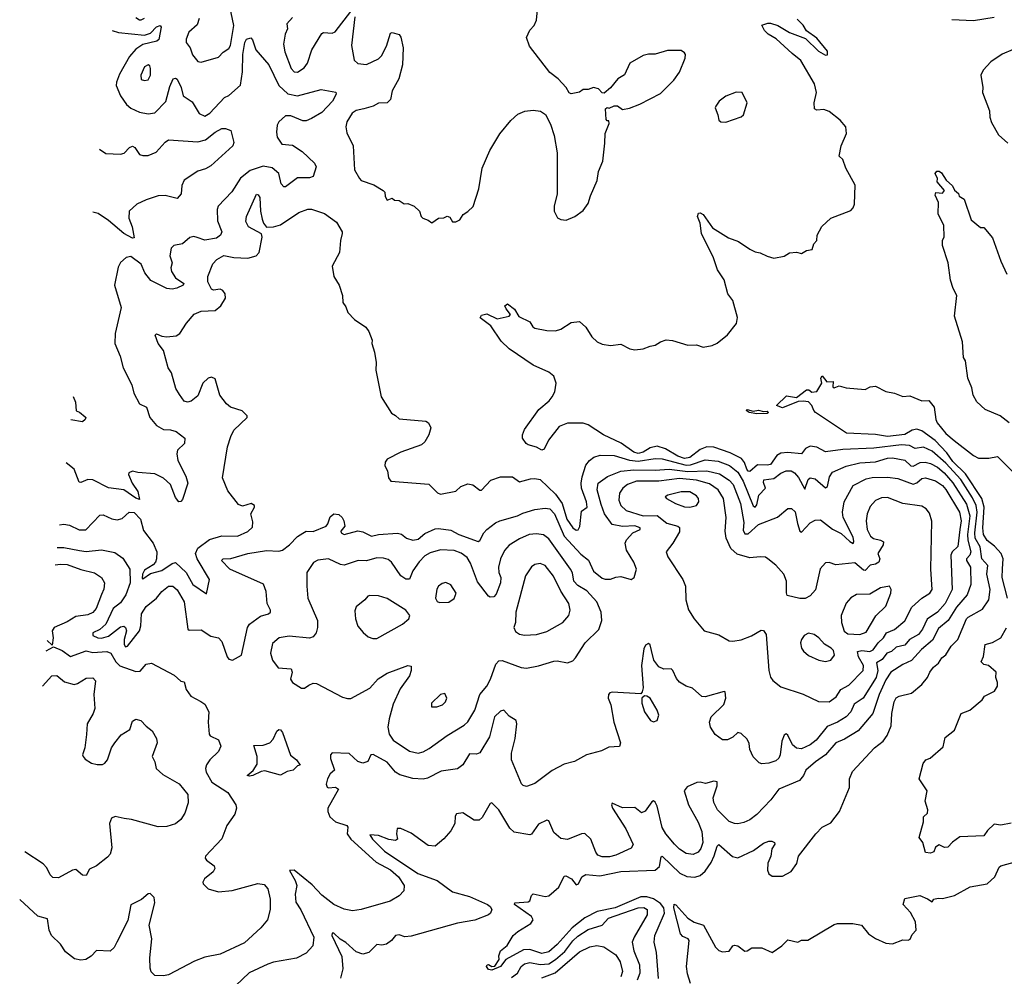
# Model space of a CAD drawing. Extents: x 1603745 to 1745082, y 385868 to 533966.
# Tile 2 of 256: x 1604289 to 1610014, y 395168 to 400728. Entities that reach past the tile are written whole.
import ezdxf

# ---------------------------------------------------------------- set-up
doc = ezdxf.new("R2010")
doc.units = 0

msp = doc.modelspace()

# ---------------------------------------------------------------- linework, layer by layer
at = {"layer": '0CON20XD'}
for points in [[(1605332.3, 400735), (1605321.3, 400698.7), (1605271.5, 400655), (1605257.8, 400615), (1605257.8, 400595), (1605280.8, 400565), (1605293.6, 400523.6), (1605325, 400484.3), (1605345, 400480.6), (1605445, 400510), (1605471.1, 400538.9), (1605505, 400560.4), (1605515, 400577.5), (1605533.6, 400693.6), (1605510.3, 400805)], [(1606825, 399553.8), (1606847.5, 399565), (1606867.5, 399595), (1606895, 399612.5), (1606925, 399642.5), (1606958.8, 399745), (1606978.8, 399865), (1607022.3, 399967.7), (1607080, 400065), (1607145, 400142.5), (1607185, 400180), (1607227, 400197), (1607275, 400202.5), (1607317, 400197), (1607346.4, 400176.4), (1607375, 400120), (1607396.7, 400055), (1607413.8, 399955), (1607413.6, 399716.4), (1607396.7, 399645), (1607396.7, 399615), (1607417, 399577), (1607435, 399566.7), (1607466.4, 399563.6), (1607517.5, 399585), (1607565, 399620), (1607595, 399660), (1607608, 399705), (1607647.3, 399792.7), (1607654.2, 399845), (1607679.2, 399905), (1607690.7, 400010.7), (1607693.6, 400066.4), (1607716.7, 400125), (1607715, 400140), (1607705, 400140), (1607698.3, 400148.3), (1607695, 400210), (1607705, 400217.5), (1607717, 400213), (1607745, 400227.5), (1607765, 400227.5), (1607795, 400206.7), (1607835, 400214.2), (1607895, 400237.1), (1608015, 400300), (1608093.2, 400376.8), (1608126.4, 400423.6), (1608159.4, 400505), (1608161.4, 400525), (1608155.5, 400535.5), (1608135, 400548.5), (1608055, 400549.6), (1607985, 400527.3), (1607945, 400527.9), (1607915, 400520.5), (1607835.8, 400475), (1607805, 400408), (1607766.7, 400385), (1607725, 400332.5), (1607688.3, 400301.7), (1607675, 400302.5), (1607655, 400326.7), (1607625, 400333.3), (1607595, 400323.3), (1607565, 400322.5), (1607545, 400307.5), (1607495, 400297.5), (1607483.6, 400303.6), (1607467.5, 400335), (1607420, 400385), (1607370.7, 400420.7), (1607252.5, 400575), (1607236.7, 400625), (1607255, 400667.5), (1607280, 400695), (1607293.9, 400726.1), (1607300, 400785)], [(1604965, 400741.5), (1604985, 400727.6), (1604995, 400728.1), (1605015, 400737.6)], [(1605875, 400740.9), (1605841.9, 400705), (1605845.5, 400675), (1605833.5, 400645), (1605823.6, 400585), (1605831, 400541), (1605867.1, 400445), (1605885, 400424.4), (1605905, 400422.5), (1605942.1, 400447.9), (1605962.5, 400475), (1605987.9, 400552.1), (1606045, 400647.8), (1606055.4, 400654.6), (1606105, 400649.2), (1606122.7, 400657.3), (1606215, 400775.6)], [(1606238.3, 400745), (1606218.8, 400578.8), (1606233.6, 400493.6), (1606255, 400473.1), (1606305, 400467.5), (1606375, 400500.5), (1606391.9, 400518.1), (1606420.9, 400575), (1606445, 400649.2), (1606455, 400654.2), (1606495, 400641.2), (1606505, 400627.5), (1606519.5, 400565), (1606514.5, 400465), (1606492.7, 400385), (1606455.6, 400315), (1606445.6, 400265), (1606425, 400245.5), (1606375, 400242.3), (1606345, 400225.4), (1606289.2, 400209.2), (1606245, 400199.6), (1606221.4, 400185), (1606192, 400135), (1606185.7, 400105), (1606190.3, 400070.3), (1606227.8, 399995), (1606235.8, 399855), (1606264.4, 399804.4), (1606275, 399794.2), (1606347.7, 399767.7), (1606402.5, 399735), (1606412.5, 399725), (1606415, 399700), (1606425, 399680), (1606455, 399690), (1606468.3, 399678.3), (1606495, 399676.7), (1606525, 399657.5), (1606545, 399660), (1606583.6, 399643.6), (1606613.3, 399615), (1606623.3, 399585), (1606633.6, 399573.6), (1606665, 399562.5), (1606685, 399546.7), (1606725, 399573.8), (1606755, 399576.7), (1606775, 399586.7), (1606789.5, 399579.5), (1606805, 399552.5), (1606825, 399553.8)], [(1608534.3, 399394.3), (1608565, 399378), (1608595, 399373.8), (1608635, 399353.3), (1608675, 399342.5), (1608735, 399353.8), (1608765, 399373.3), (1608805, 399376.7), (1608835, 399370), (1608865, 399386.7), (1608897, 399393), (1608907.5, 399425), (1608923.3, 399445), (1608926.7, 399475), (1608954.1, 399525.9), (1609005, 399573.8), (1609121.2, 399618.8), (1609136.2, 399635), (1609143.8, 399655), (1609147, 399767), (1609092.5, 399865), (1609075.8, 399915.8), (1609054, 399935), (1609066.2, 399995), (1609096.1, 400066.1), (1609093.3, 400105), (1609060, 400145), (1608995, 400195.5), (1608965, 400206.2), (1608925, 400201.9), (1608910.9, 400210.9), (1608909.4, 400245), (1608923.1, 400305), (1608911.3, 400355), (1608830.3, 400490.3), (1608781.3, 400531.3), (1608687.4, 400617.4), (1608641.2, 400645), (1608620, 400665), (1608603.8, 400696.2), (1608638.3, 400708.3), (1608655, 400708.8), (1608697.5, 400695), (1608765, 400653.3), (1608858.3, 400618.3), (1608934, 400545), (1608975, 400521.2), (1608987, 400523), (1608986, 400545), (1608925, 400620.8), (1608864.4, 400664.4), (1608845, 400696.9), (1608810.6, 400730.6)], [(1609709.4, 400729.4), (1609835, 400723.3), (1609955, 400743.1)], [(1604826.7, 400664.9), (1604863.1, 400653.1), (1605015, 400638.3), (1605049.2, 400650.8), (1605085, 400686.6), (1605105, 400694.2), (1605111.9, 400685), (1605097.5, 400612.5), (1605085.7, 400604.3), (1605005, 400584.1), (1604963.7, 400556.3), (1604927.7, 400515), (1604869.3, 400410.7), (1604850.8, 400365), (1604850, 400345), (1604875.4, 400285.4), (1604910.6, 400235), (1604935, 400213.3), (1604985, 400190.9), (1605035, 400180.9), (1605075, 400186.5), (1605138.2, 400251.8), (1605161, 400339), (1605182.2, 400385), (1605195, 400388.2), (1605205, 400381.8), (1605227.8, 400335), (1605239.4, 400285), (1605291.5, 400251.5), (1605332.2, 400182.2), (1605365, 400168.1), (1605395, 400184.5), (1605479.2, 400275), (1605505, 400288.1), (1605572.2, 400347.8), (1605585.3, 400424.7), (1605585.9, 400525), (1605597.5, 400595), (1605607.8, 400615), (1605632.1, 400622.1), (1605641.8, 400611.8), (1605662.9, 400552.9), (1605736.8, 400465), (1605795.3, 400345.3), (1605847.7, 400297.7), (1605905, 400285.2), (1606042.5, 400322.5), (1606126.4, 400306.4), (1606130, 400295), (1606108.5, 400255), (1606045, 400188.5), (1605985.2, 400154.7), (1605955, 400140.4), (1605935, 400140.9), (1605865, 400170), (1605835, 400169.4), (1605795, 400134.4), (1605786.5, 400115), (1605782.7, 400075), (1605786.2, 400045), (1605813.1, 400005), (1605875, 399998.9), (1605931.1, 399961.1), (1606003.1, 399895), (1606012.7, 399872.7), (1605995, 399816.2), (1605975, 399808.6), (1605905, 399808.1), (1605835, 399757.5), (1605825, 399755.8), (1605809.1, 399775), (1605795.4, 399835), (1605757.6, 399867.6), (1605705, 399877.5), (1605628.7, 399851.3), (1605572.4, 399807.6), (1605523, 399727), (1605442.5, 399645), (1605436.4, 399625), (1605439.2, 399559.2), (1605463.3, 399495), (1605455.7, 399475), (1605432.3, 399457.7), (1605365, 399447.1), (1605321.8, 399461.8), (1605302.2, 399467.8), (1605277.4, 399462.6), (1605235, 399425.6), (1605185, 399415.8), (1605169.7, 399400.3), (1605162.5, 399355), (1605174.6, 399315), (1605168.2, 399285), (1605170.7, 399265), (1605195, 399227.3), (1605244, 399195), (1605238.8, 399185), (1605202.1, 399167.9), (1605175, 399162.5), (1605145, 399165.4), (1605051.6, 399211.6), (1605017.2, 399257.2), (1604995, 399307.1), (1604935, 399351.8), (1604908, 399345), (1604875, 399316), (1604860.6, 399289.4), (1604840, 399185), (1604878.6, 399055), (1604843.3, 398905), (1604842.5, 398845), (1604872.4, 398772.4), (1604890, 398705), (1604940, 398605), (1604953.3, 398556.7), (1604985.6, 398495.6), (1605027.1, 398475), (1605045, 398416.2), (1605085, 398370), (1605125, 398346.5), (1605165.5, 398344.5), (1605198.8, 398335), (1605248.8, 398295), (1605248.1, 398265), (1605207.1, 398225), (1605201.9, 398205), (1605207.8, 398165), (1605255.5, 398075), (1605267.5, 398035), (1605235, 397940), (1605225, 397926.7), (1605215, 397926.2), (1605195, 397951.2), (1605166.2, 398026.2), (1605125, 398063.3), (1605075, 398087.8), (1604975, 398096), (1604945, 398103.8), (1604923.8, 398095), (1604920.8, 398085), (1604942.5, 398035), (1604975.7, 397985), (1604985, 397940), (1604965, 397946.7), (1604895.3, 397995.3), (1604805, 398007.3), (1604715, 398053.2), (1604684.7, 398055.3), (1604645, 398038.6), (1604635, 398040), (1604605, 398115.8), (1604559.2, 398152.5)], [(1610065, 400554.4), (1610002.7, 400527.3), (1609936.9, 400483.1), (1609891.9, 400435), (1609878.6, 400405), (1609888.6, 400335), (1609886.9, 400305), (1609928.5, 400198.5), (1609930.7, 400160.7), (1609940.3, 400130.3), (1609979.7, 400059.7), (1610035, 400010.8)], [(1605015, 400374.2), (1605035, 400379.2), (1605048.9, 400405), (1605050, 400445), (1605045, 400460), (1605035, 400465.8), (1605015, 400453.8), (1604992.5, 400405), (1604995, 400381.2), (1605015, 400374.2)], [(1608395, 400133.3), (1608485, 400163.3), (1608497.5, 400175), (1608520, 400245), (1608490, 400305), (1608455, 400306.7), (1608395, 400283.3), (1608356.7, 400255), (1608337.5, 400225), (1608332.5, 400215), (1608348.8, 400175), (1608353.9, 400143.9), (1608365, 400133.8), (1608395, 400133.3)], [(1604753.3, 399975.2), (1604790.5, 399950.5), (1604875, 399946.5), (1604896.8, 399953.2), (1604927.1, 399985), (1604945, 399992.5), (1604957.8, 399985), (1604985.8, 399945), (1605005, 399938.2), (1605035, 399938.2), (1605082.3, 399957.7), (1605135, 400017.1), (1605155, 400030), (1605325, 400017.4), (1605370, 400030), (1605426.1, 400073.9), (1605465, 400095.8), (1605485, 400096.2), (1605517.5, 400085), (1605533.1, 400015), (1605528, 399995), (1605400.5, 399879.5), (1605368.7, 399861.3), (1605325, 399848), (1605245.8, 399795), (1605231.4, 399765), (1605227.8, 399715), (1605205, 399688), (1605135, 399707.1), (1605095, 399703.6), (1605025, 399681.2), (1604970, 399655), (1604925.6, 399615), (1604922.8, 399575), (1604942.9, 399525), (1604955, 399460), (1604945, 399459.2), (1604895, 399484.7), (1604805, 399561.2), (1604745, 399602.5), (1604714.2, 399608.5)], [(1610041.8, 398385), (1609990, 398425), (1609903.2, 398463.2), (1609855, 398507.5), (1609832.5, 398545), (1609825, 398587.5), (1609802, 398645), (1609789.2, 398745), (1609777.5, 398765), (1609772, 398855), (1609724, 399005), (1609737.5, 399125), (1609716.2, 399165), (1609701.2, 399215), (1609688, 399315), (1609655.3, 399415), (1609655.3, 399444.7), (1609664.4, 399465.6), (1609661.7, 399531.7), (1609630.4, 399600.4), (1609630.8, 399665), (1609611.7, 399708.3), (1609616.7, 399723.3), (1609655, 399720.8), (1609667.5, 399735), (1609623.8, 399785), (1609625.5, 399805.5), (1609612.9, 399835), (1609622.2, 399847.8), (1609635, 399848.6), (1609648.8, 399838.8), (1609676.2, 399795), (1609712.5, 399762.5), (1609725, 399737.5), (1609747, 399717), (1609751.7, 399701.7), (1609780, 399685), (1609822.5, 399565), (1609875, 399520), (1609895, 399520), (1609945, 399460), (1609993.3, 399325), (1610028.8, 399248.8)], [(1604520.7, 397791.4), (1604545, 397796.2), (1604579.1, 397789.1), (1604635, 397762.5), (1604672.5, 397762.5), (1604755, 397848.6), (1604775, 397849.4), (1604825, 397826.2), (1604855, 397820.4), (1604885, 397829.4), (1604925, 397865.8), (1604955, 397864.4), (1604991.8, 397825), (1605009, 397759), (1605065, 397685.5), (1605085.4, 397635), (1605085.2, 397595), (1605077.9, 397575), (1605065, 397559.7), (1605015, 397529.2), (1605003.2, 397505), (1605000.3, 397480.3), (1605005, 397478), (1605050.3, 397509.7), (1605115, 397525.6), (1605175, 397567.3), (1605195, 397573.6), (1605257.6, 397515), (1605295, 397445.3), (1605375, 397390), (1605392.9, 397475), (1605320.6, 397595), (1605310.9, 397625), (1605325, 397656.2), (1605392.9, 397707.1), (1605465, 397727.7), (1605555, 397726.1), (1605615, 397752.5), (1605642.6, 397777.4), (1605645, 397810), (1605633.1, 397855), (1605654.2, 397895), (1605654, 397905), (1605635, 397915.5), (1605585, 397900.6), (1605560.6, 397910.6), (1605498.8, 397988.8), (1605468.9, 398065), (1605496.9, 398245), (1605516.5, 398305), (1605535, 398341.4), (1605611.2, 398415), (1605611.2, 398425), (1605583.3, 398455), (1605515, 398475.6), (1605491.1, 398495), (1605453.1, 398545), (1605425, 398640), (1605405, 398651.2), (1605385, 398644), (1605354.3, 398615.7), (1605325, 398542.2), (1605285, 398510), (1605265, 398504.5), (1605245, 398511.5), (1605218.7, 398548.7), (1605196.2, 398585), (1605171.4, 398675), (1605152.2, 398705), (1605125.8, 398805.8), (1605093.8, 398845), (1605077.5, 398895), (1605085, 398902.5), (1605115, 398888.8), (1605145, 398884), (1605199.1, 398890.9), (1605220, 398905), (1605258.9, 398965), (1605302.6, 399017.4), (1605345, 399034.7), (1605425, 399037.1), (1605458.6, 399065), (1605485, 399110), (1605483.3, 399135), (1605469.4, 399155), (1605455, 399162.5), (1605415, 399156.9), (1605405, 399161.4), (1605383.2, 399205), (1605383.8, 399235), (1605411, 399309), (1605435, 399333.3), (1605475, 399356.8), (1605535, 399345.4), (1605615, 399342.2), (1605664, 399355), (1605681.8, 399375), (1605698.6, 399465), (1605695, 399482.5), (1605620, 399525), (1605604.3, 399555), (1605607.8, 399585), (1605665, 399713.3), (1605675, 399710), (1605686, 399695), (1605689.4, 399615), (1605698.3, 399568.3), (1605705.8, 399545.8), (1605723.1, 399523.1), (1605764.3, 399524.3), (1605805, 399535.5), (1605912.2, 399607.8), (1605965, 399627.3), (1605985, 399626.4), (1606060.9, 399600.9), (1606131.7, 399551.7), (1606163.8, 399495), (1606163.8, 399485), (1606154.2, 399445), (1606148.8, 399375), (1606106.7, 399295), (1606116.2, 399235), (1606146.2, 399185), (1606166.2, 399125), (1606167.5, 399085), (1606185, 399060), (1606196.4, 399026.4), (1606236.1, 398986.1), (1606301.7, 398941.7), (1606318.8, 398915), (1606337.5, 398865), (1606336.7, 398845), (1606352, 398795), (1606362.5, 398735), (1606360.5, 398690.5), (1606374, 398624), (1606390, 398535), (1606450.7, 398440.7), (1606475, 398427.5), (1606495, 398407.5), (1606650, 398395), (1606666.7, 398385), (1606680, 398355), (1606668, 398315), (1606644, 398275), (1606625, 398257.5), (1606505.7, 398214.3), (1606425, 398173.3), (1606414.4, 398155.6), (1606411.9, 398135), (1606427.1, 398105), (1606432.5, 398065), (1606446.2, 398045), (1606668.3, 398028.3), (1606718.3, 397978.3), (1606735, 397970.8), (1606825, 397986.9), (1606855, 398015.6), (1606895, 398030.9), (1606924.7, 398024.7), (1606965, 397993.1), (1606975, 397992.5), (1607029.3, 398050.7), (1607085, 398070.4), (1607155, 398070.5), (1607195, 398041.4), (1607258.9, 398058.9), (1607285, 398061.9), (1607316.1, 398056.1), (1607405, 397969.3), (1607443, 397915), (1607470.7, 397825), (1607505, 397774.7), (1607525, 397760.8), (1607536.3, 397763.7), (1607546.9, 397783.1), (1607555, 397872), (1607589.2, 397895), (1607585, 397926.2), (1607556.2, 398005), (1607553.4, 398035), (1607558.9, 398071.1), (1607581.3, 398138.7), (1607603.2, 398166.8), (1607627.5, 398185), (1607665, 398196), (1607744.7, 398195.3), (1607835, 398167.6), (1607885, 398161.7), (1607985, 398176.6), (1608024.8, 398175.2), (1608165, 398138.9), (1608189.1, 398140.9), (1608275, 398169), (1608351.2, 398161.2), (1608417.2, 398137.2), (1608465, 398098.6), (1608495.6, 398045), (1608553.2, 397903.2), (1608565, 397894.6), (1608575, 397908.6), (1608586.9, 397965), (1608625.6, 398005), (1608615, 398037.5), (1608616.9, 398053.1), (1608675, 398060.9), (1608715, 398092.5), (1608745, 398106.2), (1608775, 398105.7), (1608795, 398094.7), (1608817.4, 398067.4), (1608855, 398000), (1608874.6, 398055.4), (1608885, 398065.8), (1608915, 398058.8), (1608975, 398006.9), (1608987.1, 398015), (1608998.3, 398071.7), (1609015, 398097.5), (1609095, 398132.1), (1609175, 398152.7), (1609265, 398157.4), (1609335, 398178.9), (1609365, 398181.1), (1609435, 398168), (1609470.7, 398135), (1609485, 398132.6), (1609525, 398154.4), (1609555, 398155.2), (1609585, 398148), (1609625, 398127.9), (1609665, 398093.4), (1609715.4, 398035.4), (1609795, 397911.2), (1609814.2, 397845), (1609801.2, 397735), (1609803.1, 397703.1), (1609820.6, 397635), (1609814.8, 397615.2), (1609794.2, 397595), (1609794.2, 397585), (1609817.2, 397545), (1609820.6, 397445), (1609799.3, 397385), (1609736.4, 397313.6), (1609686.9, 397235), (1609631.6, 397188.4), (1609597.7, 397122.3), (1609533.1, 397066.9), (1609475, 397003.1), (1609425, 396980), (1609355, 396935.3), (1609325, 396890.9), (1609286.6, 396805), (1609249.7, 396695), (1609164.8, 396595.2), (1609085, 396546.2), (1609034.8, 396525.2), (1608974.8, 396455.2), (1608915.5, 396415), (1608860, 396365), (1608846.2, 396333.8), (1608824, 396305), (1608704, 396256), (1608657.3, 396192.7), (1608575, 396108.1), (1608535, 396077.8), (1608498.8, 396061.2), (1608465, 396054.5), (1608445, 396055.5), (1608415, 396067.5), (1608346.4, 396135), (1608325, 396178), (1608321.8, 396205), (1608344.6, 396275), (1608345, 396297.5), (1608325, 396302.3), (1608277.6, 396287.6), (1608245, 396296.5), (1608226.7, 396293.3), (1608170.5, 396269.5), (1608152.9, 396245), (1608178.4, 396165), (1608235, 396063.8), (1608255, 396009.2), (1608260.5, 395945), (1608250.5, 395909.5), (1608235, 395888.2), (1608204.6, 395875.4), (1608165, 395882.1), (1608125, 395906.9), (1608096.9, 395935), (1608046.7, 395995), (1608025, 396032.2), (1607995, 396156), (1607985, 396180), (1607975, 396188), (1607965, 396182.5), (1607925, 396128), (1607905, 396118), (1607865, 396147.8), (1607795, 396146.9), (1607735, 396173.8), (1607730.6, 396165), (1607736.2, 396145), (1607814.1, 396025), (1607855.6, 395934.4), (1607845, 395912), (1607755, 395871.8), (1607718.1, 395861.9), (1607675, 395861.1), (1607651.4, 395871.4), (1607638.3, 395888.3), (1607609.1, 395965), (1607575, 395996.9), (1607555, 395995.6), (1607475, 395962.2), (1607435, 395968.1), (1607395, 396004.3), (1607365, 396071.2), (1607355, 396076), (1607305, 396051.4), (1607265, 395993.3), (1607255, 395990), (1607165, 396005.5), (1607138.5, 396028.5), (1607075, 396134.4), (1607035, 396176.7), (1607025, 396172.5), (1606978.8, 396091.2), (1606960, 396075), (1606932.5, 396075), (1606865, 396118.6), (1606828.8, 396111.2), (1606821.7, 396098.3), (1606818.8, 396055), (1606795, 396012.5), (1606755, 395966.7), (1606705, 395923.8), (1606665, 395928.8), (1606565, 395999.4), (1606505, 396026), (1606484, 396026), (1606479.2, 395995), (1606486.7, 395965), (1606473.6, 395956.4), (1606435, 395963.1), (1606375, 395985.5), (1606325, 395990), (1606340.6, 395965), (1606409.2, 395895), (1606604.7, 395764.7), (1606716.8, 395725), (1606805, 395659.3), (1606905, 395631.7), (1607010, 395585), (1607025, 395574), (1607034.3, 395555), (1607027.5, 395535), (1607014, 395525), (1606935, 395493.1), (1606835, 395476.8), (1606565, 395400.4), (1606527.6, 395397.6), (1606495, 395408.5), (1606475, 395404.4), (1606450.6, 395375), (1606422.5, 395355), (1606395, 395347.9), (1606365, 395351.9), (1606318.9, 395305), (1606285, 395295.3), (1606245, 395308.9), (1606185, 395364.5), (1606152.6, 395382.6), (1606115, 395418.6), (1606105, 395418.8), (1606104.6, 395405), (1606162.3, 395282.3), (1606168.2, 395211.8), (1606153.9, 395156.1)], [(1608004.1, 395155), (1607992.7, 395305), (1607977.5, 395365), (1607983.1, 395405), (1608001.6, 395448.4), (1608038.5, 395535), (1608035.2, 395565), (1608015, 395590.8), (1607975, 395617.5), (1607935, 395630.3), (1607901.5, 395628.5), (1607752.2, 395565), (1607647.5, 395545), (1607575, 395506.7), (1607501.7, 395448.3), (1607415, 395352.8), (1607365, 395309.2), (1607325, 395300.6), (1607255, 395323.8), (1607218.1, 395321.9), (1607115.8, 395264.2), (1607083.8, 395225), (1607033.5, 395203.5), (1607015, 395206.2), (1607004.2, 395225), (1607006.7, 395233.3), (1607015, 395236), (1607035, 395224), (1607052.7, 395227.3), (1607076.2, 395265), (1607074.1, 395285.9), (1607083.8, 395315), (1607124.2, 395345.8), (1607158, 395405), (1607185, 395428.1), (1607261.4, 395475), (1607275.6, 395495), (1607265.6, 395515), (1607166.2, 395585), (1607167.5, 395595), (1607245, 395600), (1607255, 395606.7), (1607265, 395637.5), (1607275, 395647.5), (1607345, 395632.2), (1607365.4, 395634.6), (1607424.7, 395685.3), (1607455, 395750), (1607465, 395751.2), (1607497.5, 395735), (1607525, 395700), (1607537.5, 395705), (1607556.7, 395745), (1607581.1, 395758.9), (1607662.3, 395752.3), (1607785, 395777.5), (1607985, 395784.2), (1608008.8, 395805), (1608018.3, 395861.7), (1608025, 395866.7), (1608127.7, 395767.7), (1608167.8, 395747.8), (1608215, 395743.2), (1608245, 395753.1), (1608275, 395778.5), (1608310.5, 395829.5), (1608327.4, 395867.4), (1608345, 395923.8), (1608355, 395933.8), (1608434.6, 395864.6), (1608465, 395855.7), (1608555, 395899.4), (1608615, 395942.2), (1608645, 395953.8), (1608663, 395953), (1608677.5, 395945), (1608680, 395935), (1608662.2, 395907.8), (1608656.4, 395865), (1608639.5, 395825), (1608638.1, 395785), (1608645, 395763.8), (1608665, 395750), (1608725, 395749.2), (1608774.1, 395775.9), (1608807.7, 395822.3), (1608816.7, 395865), (1608917.8, 395995), (1608955, 396034.4), (1609005, 396059.2), (1609055.8, 396125), (1609114.2, 396265), (1609114.3, 396315), (1609132, 396358), (1609260, 396495), (1609309.4, 396535), (1609333.6, 396566.4), (1609356.6, 396623.4), (1609359.6, 396695), (1609373.5, 396763.5), (1609385, 396785.8), (1609403.8, 396796.2), (1609475, 396812.7), (1609535, 396864.3), (1609568.2, 396905), (1609580.6, 396935), (1609602.9, 396965), (1609631.8, 396988.2), (1609652, 397018), (1609673.5, 397036.5), (1609705, 397085.7), (1609744.7, 397125.3), (1609795, 397244.5), (1609805, 397255.4), (1609888.3, 397301.7), (1609924.6, 397355), (1609931.2, 397415), (1609913.3, 397505), (1609918.4, 397555), (1609883.5, 397595), (1609873.1, 397663.1), (1609844.7, 397715), (1609842.7, 397745), (1609857, 397865), (1609850.6, 397905), (1609829, 397949), (1609760.7, 398055), (1609675, 398149.4), (1609595, 398220.6), (1609545, 398242.4), (1609495, 398235.3), (1609463, 398253), (1609417.1, 398257.1), (1609255, 398237), (1609075, 398229.8), (1608975, 398217.1), (1608923.9, 398243.9), (1608885, 398248.2), (1608857.5, 398235), (1608835, 398204.3), (1608755, 398212.4), (1608715, 398209.4), (1608692, 398195), (1608655, 398143.3), (1608635, 398138.5), (1608578.6, 398141.4), (1608535, 398101.3), (1608525, 398104), (1608517.6, 398115), (1608503.2, 398155), (1608487, 398177), (1608420.1, 398209.9), (1608325, 398242.5), (1608285, 398246), (1608245, 398230.7), (1608185.9, 398184.1), (1608155, 398177.8), (1608115, 398191.4), (1608045, 398233.3), (1607995, 398248.8), (1607955, 398240), (1607915, 398214.9), (1607885, 398205.7), (1607859.7, 398215), (1607786.6, 398266.6), (1607684.3, 398315), (1607595, 398374), (1607565, 398382.9), (1607475, 398383.6), (1607426.1, 398363.9), (1607364, 398285), (1607339.2, 398230.8), (1607325, 398226.7), (1607294.3, 398244.3), (1607246.1, 398256.1), (1607233.3, 398265), (1607212.5, 398295), (1607213.3, 398315), (1607225, 398346.7), (1607307.6, 398462.4), (1607368, 398512), (1607384.4, 398535), (1607400, 398565), (1607408.6, 398615), (1607395, 398656), (1607365, 398678.6), (1607275, 398720.8), (1607134.4, 398814.4), (1607089.5, 398859.5), (1607027.7, 398947.7), (1606966.7, 398995), (1606975, 399010), (1607005, 399017.5), (1607065, 398988.8), (1607136, 399004), (1607143.3, 399015), (1607116.8, 399046.8), (1607110.8, 399065), (1607125, 399076.7), (1607166.5, 399045), (1607192.2, 399002.2), (1607255, 398971.4), (1607273.1, 398943.1), (1607285, 398935.8), (1607355, 398920.8), (1607405, 398919.2), (1607435, 398930), (1607495, 398968), (1607545, 398973.3), (1607581.7, 398941.7), (1607616.2, 398885), (1607646.7, 398855), (1607675, 398842.9), (1607725, 398834), (1607785, 398841.2), (1607837.5, 398815), (1607865, 398808.8), (1607915, 398814), (1607955, 398831.2), (1607985, 398836.2), (1608014.3, 398855.7), (1608047.7, 398867.7), (1608085, 398864), (1608175, 398836), (1608225, 398838.8), (1608263.9, 398823.9), (1608316.1, 398833.9), (1608345, 398847.5), (1608405, 398896.7), (1608457.7, 398962.3), (1608463.6, 398996.4), (1608435.8, 399095), (1608406.7, 399135), (1608385.5, 399215.5), (1608346, 399275), (1608323, 399343), (1608254.4, 399485), (1608246.1, 399546.1), (1608230, 399585), (1608235.9, 399604.1), (1608245, 399606.2), (1608264, 399595), (1608317.7, 399517.7), (1608410.7, 399460.7), (1608469.3, 399439.3), (1608534.3, 399394.3)], [(1610032, 397365), (1610002.3, 397485), (1610004.5, 397535.5), (1610007, 397595), (1609995.2, 397625), (1609956.9, 397666.9), (1609915, 397700.5), (1609893.5, 397735), (1609889.6, 397775), (1609897, 397895), (1609882.8, 397945), (1609788.1, 398088.1), (1609715, 398159.7), (1609680.3, 398210.3), (1609611.4, 398281.4), (1609535, 398338.6), (1609505, 398347.1), (1609478.1, 398341.9), (1609435, 398316.7), (1609335, 398305.3), (1609265, 398317.6), (1609096.7, 398325), (1608916.7, 398445), (1608906, 398456), (1608895.4, 398485.4), (1608875.9, 398505.9), (1608845, 398510.7), (1608815, 398509.2), (1608725, 398471.4), (1608690, 398485), (1608748.6, 398541.4), (1608805, 398531.2), (1608865, 398575.7), (1608876.7, 398576.7), (1608895, 398563.8), (1608925, 398567.5), (1608952.5, 398615), (1608947.5, 398645), (1608955, 398657.5), (1608983, 398623), (1609020, 398625), (1609017.5, 398595), (1609025, 398587.5), (1609055, 398600), (1609095, 398588.8), (1609205, 398578.8), (1609235, 398593.8), (1609265, 398597.5), (1609325, 398566.7), (1609375, 398557.5), (1609425, 398538), (1609465, 398540.8), (1609535, 398512.9), (1609575, 398513.8), (1609606.7, 398475), (1609615.4, 398405), (1609624.6, 398385), (1609675, 398323.2), (1609722.8, 398282.8), (1609835, 398195.6), (1609865, 398178.8), (1609925, 398178.8), (1609975, 398188.8), (1610078.8, 398085)], [(1604600.3, 398538.6), (1604612.9, 398505), (1604618, 398455), (1604636.8, 398446.8), (1604669.2, 398419.2), (1604673.3, 398415), (1604669.2, 398405), (1604655, 398390.9), (1604585.8, 398402)], [(1608575, 398438), (1608530, 398445), (1608513.6, 398456.4), (1608518.3, 398461.7), (1608553.3, 398453.3), (1608585, 398457.8), (1608615, 398450), (1608635, 398452.5), (1608642.5, 398445), (1608635, 398440), (1608575, 398438)], [(1604506.7, 397659.6), (1604545, 397660), (1604637, 397643), (1604675, 397637.5), (1604765, 397647.1), (1604841.5, 397631.5), (1604888.8, 397598.8), (1604929.6, 397535), (1604930.5, 397455), (1604906.8, 397385), (1604875, 397337.6), (1604832.5, 397305), (1604789.3, 397215), (1604755, 397183.3), (1604715, 397163.1), (1604715, 397148.5), (1604744.1, 397134.1), (1604765, 397132.2), (1604805, 397144), (1604875, 397198.3), (1604895, 397202.3), (1604904.7, 397194.7), (1604909.5, 397175), (1604896.5, 397125), (1604896.7, 397096.7), (1604905, 397083.3), (1604915, 397087.5), (1604985.2, 397175), (1604993.1, 397205), (1604998.1, 397275), (1605025, 397316.5), (1605084.2, 397365), (1605116, 397405), (1605153.8, 397435), (1605180, 397435), (1605205, 397414), (1605244.6, 397345), (1605266.2, 397186.2), (1605275, 397180), (1605345, 397180.9), (1605401.2, 397145), (1605445.4, 397135.4), (1605463.8, 397113.8), (1605495, 397024.2), (1605505, 397011.4), (1605525.7, 397004.3), (1605578, 397035), (1605613.6, 397195), (1605624.7, 397215.3), (1605689.5, 397260.5), (1605736.2, 397275), (1605747.1, 397285), (1605747.1, 397295), (1605728.6, 397335), (1605721.9, 397405), (1605707.2, 397447.2), (1605510, 397535), (1605462, 397585), (1605472.5, 397595), (1605516.7, 397596.7), (1605615.6, 397624.4), (1605723.5, 397643.5), (1605795, 397637.9), (1605816.2, 397643.8), (1605856.9, 397675), (1605905, 397724.3), (1605935, 397744.3), (1605955.6, 397754.4), (1605996.3, 397753.7), (1606070, 397785), (1606081.4, 397798.6), (1606095, 397837.5), (1606115, 397856), (1606145, 397851.2), (1606163.3, 397835), (1606174.2, 397814.2), (1606180, 397785), (1606156.7, 397755), (1606158.8, 397745), (1606175, 397736), (1606255, 397757.8), (1606285, 397751.5), (1606335, 397726.6), (1606375, 397735.4), (1606485, 397743.5), (1606508.5, 397738.5), (1606538.6, 397715), (1606575, 397702.5), (1606605, 397709.3), (1606645, 397740.6), (1606705, 397768.2), (1606725, 397771.2), (1606795, 397760.4), (1606841.9, 397735), (1606955, 397694.4), (1606965, 397700), (1606987.3, 397745), (1607004.5, 397765), (1607055, 397804.4), (1607080, 397815), (1607183.4, 397843.4), (1607215, 397859.6), (1607285, 397880.8), (1607345, 397889.6), (1607370.8, 397885), (1607399.5, 397855), (1607455.4, 397725.4), (1607551.8, 397621.8), (1607597, 397587), (1607625, 397521.9), (1607675, 397481.9), (1607694.2, 397475.8), (1607725, 397476.9), (1607755, 397488.6), (1607785, 397491.1), (1607845, 397474.3), (1607862.5, 397485), (1607875.6, 397535), (1607860.6, 397575), (1607816.7, 397645), (1607809.4, 397685), (1607817.5, 397705), (1607854.7, 397745.3), (1607897.5, 397765), (1607897.5, 397775), (1607865, 397785.2), (1607795, 397783), (1607733.8, 397793.8), (1607690, 397855), (1607669.4, 397909.4), (1607646.8, 397995), (1607652.7, 398035), (1607707.8, 398072.2), (1607785, 398103.3), (1607859.1, 398110.9), (1607985, 398109.2), (1608064.9, 398115.1), (1608175, 398101.4), (1608285, 398106.1), (1608357.8, 398087.8), (1608415, 398051.7), (1608436.9, 398026.9), (1608480.4, 397915), (1608498.8, 397805), (1608495, 397760), (1608505, 397740.4), (1608525, 397739.3), (1608585, 397793.4), (1608695, 397836.5), (1608755, 397886.2), (1608776.2, 397886.2), (1608798.3, 397868.3), (1608811.3, 397798.7), (1608824.8, 397754.8), (1608835, 397748.6), (1608885, 397802.9), (1608915, 397819.5), (1608945, 397821.8), (1609015, 397765.8), (1609065, 397741.6), (1609115.4, 397695), (1609136, 397684), (1609140, 397695), (1609135, 397720.5), (1609078.2, 397835), (1609072.9, 397865), (1609082.3, 397925), (1609135, 398020), (1609211.7, 398058.3), (1609245, 398067.6), (1609335, 398068.4), (1609395, 398060.4), (1609485, 398029.1), (1609505, 398035.3), (1609535, 398060.3), (1609555.3, 398064.7), (1609615, 398048), (1609655, 398020.4), (1609675, 397996.9), (1609754.5, 397865), (1609763, 397815), (1609755.4, 397765), (1609743.3, 397666.7), (1609711.4, 397635), (1609704.3, 397615), (1609711.1, 397415), (1609669.8, 397335), (1609626.5, 397285), (1609565, 397244.1), (1609538.8, 397185), (1609515.1, 397154.9), (1609463.9, 397126.1), (1609436.8, 397093.2), (1609385, 397081.1), (1609359.3, 397055), (1609331.2, 397045), (1609305, 397009.6), (1609271, 396989), (1609278.9, 396945), (1609269.5, 396905), (1609194.2, 396785), (1609140.4, 396749.6), (1609122.1, 396705), (1609095.4, 396675), (1609045, 396644.1), (1608985, 396618.7), (1608920.5, 396539.5), (1608885, 396512.8), (1608835, 396490), (1608805, 396494.5), (1608782.8, 396512.8), (1608755, 396568.8), (1608745, 396577.1), (1608735, 396570), (1608720, 396535), (1608711.2, 396455), (1608702.9, 396435), (1608685, 396420), (1608645, 396405.5), (1608605, 396401.8), (1608588.1, 396408.1), (1608554.1, 396444.1), (1608535.5, 396485), (1608530.2, 396520.2), (1608518.9, 396545), (1608485, 396579.2), (1608465, 396583.8), (1608435, 396557.5), (1608405, 396541.4), (1608375, 396542.9), (1608333.4, 396573.4), (1608306.2, 396615), (1608300.8, 396645), (1608309.5, 396675), (1608382.8, 396747.2), (1608395.7, 396785), (1608390.5, 396820.5), (1608385, 396824), (1608275, 396792.9), (1608255, 396794.2), (1608202.1, 396842.1), (1608164.4, 396854.4), (1608125, 396878), (1608107.9, 396897.9), (1608087.5, 396945), (1608076.2, 396955), (1608035, 396953.1), (1608005, 396965.7), (1607975.4, 397005.4), (1607962.1, 397062.1), (1607955.6, 397095), (1607945, 397102), (1607927.6, 397092.4), (1607918.9, 397071.1), (1607905.4, 396974.6), (1607913.8, 396845), (1607908.8, 396821.2), (1607900, 396810), (1607735, 396820), (1607720, 396815), (1607712, 396805), (1607710.6, 396785), (1607726.1, 396746.1), (1607743.8, 396645), (1607782, 396525), (1607776.7, 396503.3), (1607715, 396499.2), (1607672.1, 396477.9), (1607585, 396455.6), (1607514.3, 396415.7), (1607455, 396401.4), (1607385, 396364.4), (1607285, 396288.8), (1607235, 396270.8), (1607215.7, 396275.7), (1607206.8, 396286.8), (1607149.5, 396425), (1607148.5, 396465), (1607169.7, 396549.7), (1607180, 396635), (1607176.2, 396655), (1607135, 396680), (1607105, 396714.2), (1607085, 396708.9), (1607049.3, 396675), (1607019.9, 396560.1), (1606965, 396466.5), (1606945, 396458.5), (1606905, 396460.6), (1606865, 396397.1), (1606835, 396373.1), (1606739.5, 396360.5), (1606660.9, 396319.1), (1606635, 396312.9), (1606575, 396317.1), (1606499.4, 396339.4), (1606473.8, 396355), (1606425, 396412), (1606345, 396457.1), (1606330, 396455), (1606313.9, 396416.1), (1606285, 396406), (1606255, 396416), (1606205, 396463.1), (1606105, 396466.7), (1606096.7, 396455), (1606096.4, 396433.6), (1606118.8, 396365), (1606093.3, 396345), (1606078.8, 396315), (1606070, 396285), (1606077, 396267), (1606085, 396263.3), (1606126.2, 396266.2), (1606142.5, 396255), (1606080, 396145), (1606080, 396125), (1606093.1, 396095), (1606125.9, 396065.9), (1606191.2, 396045), (1606196.2, 396035), (1606192.4, 395995), (1606214.5, 395964.5), (1606361.6, 395831.6), (1606445, 395786), (1606491.2, 395745), (1606524.4, 395695), (1606522.9, 395665), (1606495.3, 395634.7), (1606444, 395605), (1606275, 395555.6), (1606225, 395547.5), (1606175, 395558.5), (1606115, 395585.5), (1606045, 395638.5), (1605989.3, 395699.3), (1605885, 395784.4), (1605857, 395783), (1605890.7, 395725), (1605901.1, 395695), (1605891.3, 395645), (1605895, 395597.5), (1605924.3, 395554.3), (1605998.5, 395395), (1605992.9, 395345), (1605955, 395302), (1605897.5, 395272.5), (1605765, 395249.5), (1605731.9, 395238.1), (1605623.3, 395186.7), (1605545.4, 395114.6)], [(1608995, 396763.5), (1609037, 396793), (1609064.4, 396835.6), (1609110.9, 396859.1), (1609194, 396945), (1609194.7, 396975), (1609165.6, 397025), (1609161.2, 397055), (1609185, 397061.3), (1609233.3, 397055), (1609252.5, 397065), (1609281.1, 397105), (1609312.2, 397135), (1609329.6, 397165), (1609375, 397182.8), (1609436.4, 397233.6), (1609477.3, 397312.7), (1609535, 397365.5), (1609581.4, 397395), (1609594.4, 397415), (1609587.8, 397535), (1609592.3, 397812.3), (1609579.7, 397859.7), (1609559.2, 397885), (1609535, 397900.8), (1609425, 397916.8), (1609335, 397951.2), (1609300.3, 397949.7), (1609265, 397933.5), (1609235, 397898.6), (1609216.7, 397855), (1609211.8, 397815), (1609217.7, 397765), (1609235.9, 397725.9), (1609253.3, 397713.3), (1609295, 397703.5), (1609312.2, 397692.2), (1609310.8, 397675), (1609279.4, 397625), (1609291.2, 397595), (1609284.3, 397575.7), (1609265, 397564.1), (1609235, 397558.1), (1609205, 397526.8), (1609195, 397528), (1609145, 397570.8), (1609035, 397560), (1608995, 397572), (1608975, 397571.2), (1608944.5, 397535.5), (1608915.5, 397414.5), (1608885, 397378.8), (1608857, 397363), (1608825.9, 397364.1), (1608751.9, 397381.9), (1608747, 397397), (1608748.1, 397465), (1608732.5, 397505), (1608686.7, 397556.7), (1608640, 397595), (1608625, 397603.8), (1608595, 397605.7), (1608535, 397600), (1608461.8, 397621.8), (1608424.2, 397654.2), (1608397.3, 397715), (1608391.8, 397755), (1608396.6, 397835), (1608382.2, 397945), (1608351.3, 397995), (1608300.5, 398030.5), (1608225, 398050.7), (1608125, 398061.3), (1608005, 398045.9), (1607875, 398046.4), (1607824.1, 398025.9), (1607795.4, 398005), (1607776.8, 397975), (1607773.5, 397935), (1607785, 397904.5), (1607815.2, 397875.2), (1607915, 397843.6), (1607995, 397846.6), (1608051.3, 397801.3), (1608115, 397784.1), (1608126.1, 397776.1), (1608125, 397751.8), (1608086.4, 397685), (1608047.1, 397635), (1608056.9, 397605), (1608144.6, 397474.6), (1608160, 397435), (1608162.9, 397355), (1608178.3, 397298.3), (1608210.8, 397245), (1608268.8, 397175), (1608355, 397152), (1608415, 397117.5), (1608435, 397115.6), (1608485, 397122.9), (1608545, 397145.8), (1608601.2, 397178.8), (1608615, 397177.5), (1608630.4, 397155), (1608644.4, 396945), (1608655.6, 396905.6), (1608667.9, 396887.9), (1608715, 396850.8), (1608845, 396806.7), (1608933.3, 396765), (1608995, 396763.5)], [(1608185, 397894.5), (1608225, 397903.8), (1608237.5, 397925), (1608235.6, 397945), (1608225, 397960.8), (1608185, 397983.1), (1608135.7, 397984.3), (1608057.5, 397965), (1608042.5, 397955), (1608050, 397945), (1608102.5, 397915), (1608154.2, 397895.8), (1608185, 397894.5)], [(1606605, 396464.5), (1606635, 396472.1), (1606669.1, 396490.8), (1606775, 396568.2), (1606873.6, 396626.4), (1606894.1, 396645.9), (1606935.4, 396715), (1606964.7, 396805.3), (1607005.5, 396855), (1607026.9, 396895), (1607057.3, 396982.7), (1607075, 397001.1), (1607095, 397002.3), (1607205, 396962.2), (1607235, 396958.9), (1607305, 396972.5), (1607395, 397000), (1607415, 397001.9), (1607475, 396988.8), (1607505, 397002), (1607521.7, 397018.3), (1607576.9, 397105), (1607657.2, 397182.8), (1607674.4, 397235), (1607669.6, 397285), (1607644.6, 397345), (1607587.5, 397407.5), (1607535, 397439.4), (1607510.8, 397465), (1607502.9, 397512.9), (1607492.5, 397535), (1607365, 397711.2), (1607335, 397733.8), (1607295, 397740.4), (1607251.2, 397735), (1607195, 397710.8), (1607136, 397674), (1607107.3, 397642.7), (1607085.4, 397595), (1607072.7, 397545), (1607074.6, 397515), (1607086.7, 397485), (1607085.3, 397455), (1607060.3, 397389.7), (1607045, 397372.9), (1607025, 397371.4), (1607015, 397378.1), (1606950.4, 397460.4), (1606909.7, 397569.7), (1606891.7, 397601.7), (1606856.8, 397626.8), (1606815, 397642.8), (1606735, 397645.9), (1606675, 397628.9), (1606645, 397611.1), (1606612.4, 397577.6), (1606575.6, 397524.4), (1606555, 397475.6), (1606535, 397475.4), (1606505.5, 397495), (1606451.1, 397575), (1606430.8, 397590.8), (1606405, 397598.2), (1606365, 397599.2), (1606305, 397582.5), (1606257.5, 397585), (1606175, 397557.1), (1606155, 397560.8), (1606085, 397594), (1606022.6, 397587.4), (1605998, 397572), (1605959.2, 397515), (1605958.1, 397435), (1605964.5, 397365), (1606020, 397235), (1606020.8, 397195), (1606013.1, 397165), (1605995, 397140.4), (1605975, 397133.8), (1605855, 397143.8), (1605798, 397135), (1605758.6, 397101.4), (1605747.5, 397045), (1605759.5, 397005), (1605791.1, 396961.1), (1605866.7, 396955), (1605872.5, 396935), (1605864.2, 396894.2), (1605875, 396876.2), (1605927, 396843), (1605945, 396843.3), (1605969.2, 396860.8), (1605995, 396870.8), (1606015, 396869.4), (1606165, 396790), (1606195, 396781.4), (1606215, 396782.9), (1606325, 396842.2), (1606373.6, 396896.3), (1606425, 396928.8), (1606545, 396973.3), (1606565, 396970), (1606566.2, 396945), (1606555.8, 396915), (1606502.2, 396837.8), (1606461.3, 396748.7), (1606436.8, 396665), (1606430.4, 396615), (1606437.3, 396575), (1606459.9, 396539.9), (1606555, 396475.5), (1606605, 396464.5)], [(1604496, 397558.8), (1604526, 397564), (1604565, 397560.9), (1604645, 397531.8), (1604723.1, 397513.1), (1604765, 397485.7), (1604782.9, 397455), (1604777.3, 397417.3), (1604764, 397386), (1604733.8, 397305), (1604715, 397281.8), (1604685, 397268.5), (1604615, 397258.2), (1604565, 397227.5), (1604490, 397195), (1604476.7, 397175), (1604483.3, 397135), (1604478.3, 397091.7), (1604449.1, 397118.7)], [(1607225, 397150.5), (1607295, 397154.5), (1607355, 397172.2), (1607446.7, 397225), (1607482.2, 397265), (1607490, 397295), (1607481.8, 397335), (1607436.1, 397406.1), (1607393, 397493), (1607345.2, 397555.2), (1607315, 397567.3), (1607285, 397560.5), (1607265, 397546.9), (1607230.9, 397495), (1607173.9, 397285), (1607172.5, 397225), (1607162.9, 397195), (1607171.7, 397171.7), (1607195, 397155.7), (1607225, 397150.5)], [(1606730.7, 397340.7), (1606785, 397342.5), (1606815.8, 397364.2), (1606826.2, 397395), (1606795, 397443.3), (1606765.9, 397455.9), (1606745, 397451.2), (1606725, 397436.2), (1606715, 397417.5), (1606707.5, 397365), (1606717, 397347), (1606730.7, 397340.7)], [(1609175, 397154.1), (1609211.2, 397168.8), (1609267.5, 397262.5), (1609325, 397319.2), (1609354.3, 397395), (1609355.9, 397415.9), (1609346, 397436), (1609294.6, 397425.4), (1609232.1, 397387.9), (1609155, 397386.7), (1609121.7, 397368.3), (1609095, 397335.8), (1609066.5, 397265), (1609067.3, 397225), (1609083.5, 397173.5), (1609105, 397158.9), (1609175, 397154.1)], [(1606341.7, 397131.7), (1606365, 397132), (1606515.5, 397214.5), (1606552.5, 397245), (1606557.5, 397265), (1606535, 397296.2), (1606425, 397364.2), (1606375, 397379.2), (1606325, 397380.8), (1606313.2, 397376.8), (1606296.2, 397355), (1606245.6, 397314.4), (1606238.3, 397291.7), (1606241.9, 397245), (1606255, 397203.3), (1606285.8, 397165.8), (1606315, 397140), (1606341.7, 397131.7)], [(1609568, 396115), (1609570, 396135), (1609553.8, 396185), (1609566.1, 396246.1), (1609520, 396315), (1609543.3, 396405), (1609557.5, 396425), (1609583.6, 396436.4), (1609659.3, 396500.7), (1609671.2, 396555), (1609725, 396597.5), (1609764.1, 396695.9), (1609813.3, 396715), (1609886, 396774), (1609899.2, 396795), (1609956.7, 396825), (1609975.6, 396854.4), (1609975.6, 396875.6), (1609964.2, 396905), (1609967.5, 396935), (1609923.3, 396975), (1609895, 396980), (1609880.6, 396995), (1609893.2, 397026.8), (1609903.6, 397096.4), (1609945, 397108.4), (1609994.2, 397135), (1610026.6, 397193.4)], [(1608975, 396997.5), (1609005, 397004.3), (1609026, 397035), (1609020.7, 397060.7), (1609007.5, 397075), (1608968.3, 397098.3), (1608935.9, 397135.9), (1608908, 397155), (1608875, 397162.2), (1608851.1, 397148.9), (1608834.6, 397125.4), (1608829.4, 397105), (1608834.4, 397075), (1608847, 397057), (1608875, 397033.1), (1608935, 397005.7), (1608975, 396997.5)], [(1604442.7, 397058.6), (1604485, 397082.5), (1604535, 397061.1), (1604585, 397026.5), (1604675, 397058.5), (1604715, 397049), (1604795, 397054.7), (1604819.1, 397045), (1604848.8, 396995), (1604871.9, 396971.9), (1604965, 396939.3), (1604989.1, 396940.9), (1605025, 396982), (1605055, 396988), (1605187.6, 396917.6), (1605225, 396883.3), (1605245, 396880), (1605256.7, 396835), (1605283.8, 396795), (1605342.5, 396765), (1605365, 396748.8), (1605388.6, 396705), (1605384.3, 396645), (1605390, 396575), (1605395.8, 396565.8), (1605445, 396542), (1605459.2, 396505), (1605445.6, 396475), (1605395, 396425.4), (1605375, 396396.5), (1605369.6, 396375), (1605373.6, 396355), (1605406.3, 396296.3), (1605499.6, 396235), (1605545.6, 396165), (1605550, 396145), (1605540.3, 396109.7), (1605493.1, 396045), (1605465, 395966.7), (1605368.8, 395865), (1605366.7, 395855), (1605375, 395842.5), (1605419.5, 395809.5), (1605423.3, 395795), (1605413.3, 395775), (1605363.3, 395735), (1605353.3, 395715), (1605356.2, 395705), (1605385, 395676), (1605445, 395658.1), (1605525, 395666.7), (1605673.4, 395706.6), (1605711.3, 395701.3), (1605732.5, 395675), (1605745.5, 395615.5), (1605745.6, 395555), (1605730, 395495), (1605691.7, 395448.3), (1605597, 395363), (1605455, 395296.7), (1605365, 395278.2), (1605305, 395255.5), (1605155, 395176.9), (1605125, 395170), (1605075, 395172), (1605054.3, 395194.3), (1605047.1, 395215), (1605045.6, 395275), (1605056.5, 395385), (1605040.8, 395465), (1605074.3, 395595), (1605071.2, 395625), (1605048.3, 395648.3), (1605035, 395646.2), (1604996.3, 395613.7), (1604935, 395582.5), (1604918.3, 395491.7), (1604853.2, 395366.8), (1604838.8, 395335), (1604815, 395313.8), (1604735, 395318), (1604705, 395284), (1604672.5, 395265), (1604645, 395261.4), (1604608.3, 395268.3), (1604555, 395310), (1604525.7, 395355), (1604474, 395404), (1604460.9, 395435), (1604451.1, 395501.1), (1604395, 395516.9), (1604288.8, 395613.5)], [(1604421, 396854.6), (1604475, 396914.4), (1604505, 396915.6), (1604548.5, 396878.5), (1604605, 396864.3), (1604625, 396868.8), (1604675, 396901.2), (1604715, 396903.3), (1604730, 396885), (1604720.5, 396805), (1604726.4, 396725), (1604716.2, 396695), (1604680.6, 396635), (1604677.2, 396572.8), (1604667.1, 396495), (1604654, 396455), (1604658, 396445), (1604669.7, 396429.7), (1604706.4, 396406.4), (1604738.6, 396398.6), (1604770.4, 396399.6), (1604784.5, 396405.5), (1604800, 396425), (1604823.5, 396495), (1604841.5, 396525), (1604879.8, 396570.2), (1604928.5, 396601.5), (1604945, 396651.2), (1604965, 396661.6), (1604994.2, 396655), (1605025, 396621.2), (1605060, 396595), (1605085, 396550), (1605088.8, 396525), (1605058.8, 396445), (1605074, 396415), (1605083.3, 396375), (1605120.8, 396340.8), (1605215.5, 396285.5), (1605266, 396225), (1605268.6, 396175), (1605248.9, 396115), (1605225, 396079.2), (1605195, 396054.3), (1605145, 396038.6), (1605094.1, 396035.9), (1604939.1, 396079.1), (1604895.5, 396085.5), (1604844.1, 396095.9), (1604822.7, 396087.3), (1604811.4, 396055), (1604824.2, 395915), (1604815, 395877.5), (1604800.3, 395859.7), (1604735, 395810), (1604695, 395790), (1604675, 395753.8), (1604655, 395756), (1604615, 395789.2), (1604595, 395784.3), (1604515, 395740.6), (1604481.7, 395741.7), (1604466.8, 395756.8), (1604447.6, 395797.6), (1604425, 395822), (1604318.4, 395891.4)], [(1606715, 396734), (1606747.5, 396745), (1606765, 396762.5), (1606773.3, 396785), (1606760.7, 396810.7), (1606735, 396806.2), (1606684, 396755), (1606684, 396734), (1606715, 396734)], [(1607975, 396647.1), (1607995, 396654.3), (1608004.5, 396685), (1607995, 396714), (1607955, 396783.8), (1607935, 396796.7), (1607922.5, 396797.5), (1607907.5, 396785), (1607906.2, 396755), (1607922.9, 396705), (1607956.2, 396655), (1607975, 396647.1)], [(1605625, 396330), (1605612.5, 396335), (1605647, 396363), (1605669.1, 396400.9), (1605669.2, 396445), (1605651.2, 396508.8), (1605705, 396511.2), (1605742.5, 396525), (1605763.6, 396546.4), (1605785, 396592.5), (1605795, 396602.5), (1605805, 396600), (1605816.9, 396585), (1605863, 396453), (1605899.2, 396425), (1605920, 396395), (1605905, 396390), (1605880, 396365), (1605845, 396357.5), (1605805, 396336.7), (1605715, 396361.1), (1605692.2, 396357.8), (1605645, 396334.2), (1605625, 396330)], [(1610055, 396058), (1609995, 396046.2), (1609955, 396051.2), (1609916.7, 396015), (1609895, 395983.8), (1609755, 395977.5), (1609712.9, 395947.1), (1609685, 395917.5), (1609666.1, 395916.1), (1609635, 395932), (1609615, 395918.8), (1609605, 395891.2), (1609585, 395882.5), (1609556.4, 395886.4), (1609540, 395945), (1609520, 395975), (1609544, 396065), (1609543.8, 396095), (1609568, 396115)], [(1608189.2, 395125), (1608171.5, 395181.5), (1608165.4, 395225), (1608181.4, 395375), (1608175.7, 395385), (1608145, 395398.9), (1608131.4, 395415), (1608092.2, 395565), (1608093.6, 395586.4), (1608105, 395582.2), (1608175, 395506), (1608211.4, 395481.4), (1608265, 395464.2), (1608335, 395337.5), (1608355, 395316.7), (1608375, 395310), (1608415, 395313.3), (1608436, 395344), (1608445, 395348), (1608465, 395344), (1608505, 395313.3), (1608520, 395315), (1608547, 395333), (1608605, 395333.8), (1608665, 395306.2), (1608720, 395345), (1608755, 395380), (1608813.3, 395366.7), (1608835, 395377.5), (1608871.7, 395378.3), (1609025, 395468.8), (1609045, 395474), (1609133.9, 395473.9), (1609183.9, 395463.9), (1609223.8, 395415), (1609265, 395388), (1609325, 395360.8), (1609365, 395356), (1609425, 395380), (1609455, 395377.5), (1609467, 395383), (1609479.3, 395410.7), (1609502.5, 395435), (1609498.8, 395485), (1609468.8, 395538.8), (1609426.7, 395585), (1609435, 395620), (1609523, 395637), (1609568.3, 395618.3), (1609595, 395600), (1609605, 395616.7), (1609628.8, 395621.2), (1609655, 395619.2), (1609725, 395636.9), (1609815, 395686.7), (1609915, 395704.2), (1609959.2, 395745), (1609985, 395802.5), (1609995, 395810), (1610085, 395835.6)], [(1607148.8, 395161.2), (1607183.1, 395185), (1607204.6, 395225), (1607225, 395240.3), (1607255, 395248.6), (1607316, 395236), (1607365, 395240.9), (1607405.3, 395264.7), (1607457.9, 395312.1), (1607505, 395374.3), (1607535, 395401.6), (1607595, 395439.3), (1607676.1, 395463.9), (1607713.6, 395506.4), (1607885, 395566.3), (1607917.7, 395567.7), (1607937.1, 395555), (1607938.2, 395525), (1607861.1, 395395), (1607851.3, 395365), (1607860.8, 395315), (1607893.3, 395235), (1607895.8, 395185), (1607879.2, 395145)], [(1607325, 395158.8), (1607401.7, 395188.3), (1607545, 395310.5), (1607605, 395338.1), (1607645, 395347.3), (1607685, 395339.2), (1607755, 395292.9), (1607781.2, 395251.2), (1607793.5, 395195), (1607783.7, 395165)]]:
    msp.add_lwpolyline(points, dxfattribs=at)

doc.saveas('drawing.dxf')
